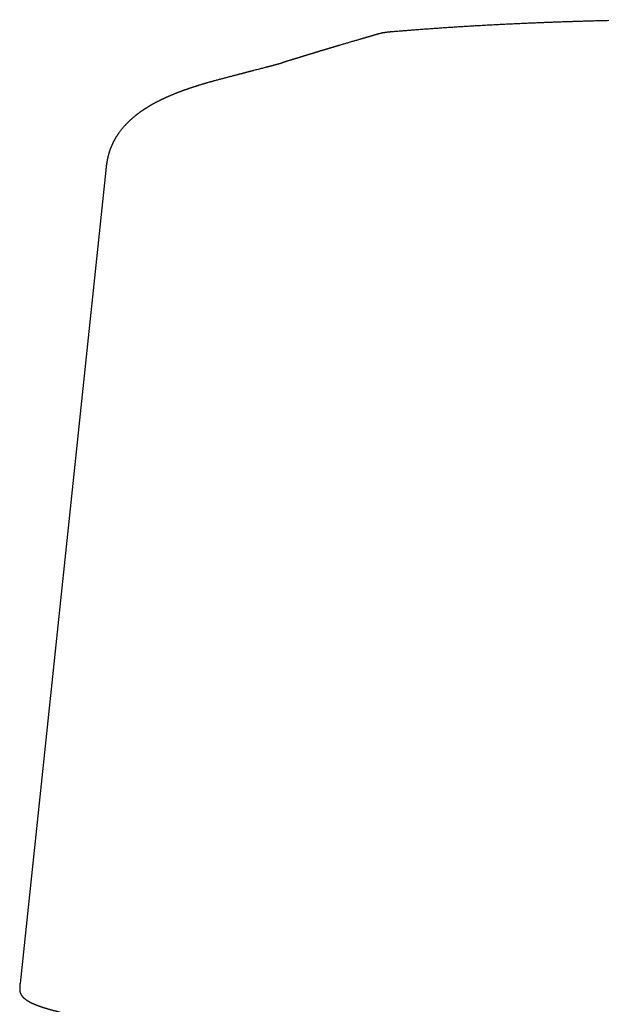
# Model space of a CAD drawing. Header units: millimetres. Extents: x 8 to 543, y 12 to 399.
# Tile 34 of 37: x 261 to 282, y 363 to 399. Entities that reach past the tile are written whole.
import ezdxf

# ---------------------------------------------------------------- set-up
doc = ezdxf.new("R2010")
doc.units = ezdxf.units.MM

msp = doc.modelspace()

# ---------------------------------------------------------------- linework, layer by layer
at = {"color": 7, "linetype": 'Continuous', "lineweight": 30}
for p, q in [((274.078, 398.584), (274.078, 398.584)), ((263.714, 393.582), (260.618, 364.216)), ((260.618, 364.216), (260.618, 364.214))]:
    msp.add_line(p, q, dxfattribs=at)
for points, knots in [([(295.925, 398.584), (295.917, 398.584), (295.856, 398.589), (295.743, 398.598), (295.588, 398.611), (295.436, 398.623), (295.288, 398.634), (295.125, 398.647), (294.947, 398.66), (294.756, 398.674), (294.569, 398.688), (294.36, 398.703), (294.131, 398.718), (293.882, 398.735), (293.637, 398.751), (293.397, 398.766), (293.124, 398.783), (292.816, 398.801), (292.475, 398.82), (292.138, 398.837), (291.808, 398.854), (291.482, 398.869), (291.163, 398.884), (290.849, 398.897), (290.542, 398.91), (290.241, 398.921), (289.947, 398.932), (289.659, 398.942), (289.382, 398.951), (289.118, 398.959), (288.865, 398.966), (288.617, 398.973), (288.376, 398.979), (288.137, 398.984), (287.899, 398.989), (287.663, 398.994), (287.434, 398.998), (287.211, 399.002), (286.996, 399.005), (286.791, 399.008), (286.597, 399.011), (286.413, 399.013), (286.233, 399.014), (286.056, 399.016), (285.836, 399.018), (285.574, 399.019), (285.271, 399.02), (284.972, 399.02), (284.679, 399.02), (284.388, 399.019), (284.099, 399.017), (283.813, 399.015), (283.531, 399.013), (283.256, 399.009), (282.985, 399.006), (282.72, 399.002), (282.459, 398.997), (282.2, 398.992), (281.945, 398.987), (281.75, 398.982), (281.611, 398.979), (281.525, 398.977), (281.435, 398.974), (281.34, 398.972), (281.24, 398.969), (281.135, 398.966), (281.02, 398.963), (280.895, 398.959), (280.759, 398.955), (280.617, 398.951), (280.469, 398.946), (280.315, 398.941), (280.157, 398.936), (279.993, 398.93), (279.824, 398.924), (279.647, 398.917), (279.464, 398.91), (279.273, 398.902), (279.076, 398.894), (278.874, 398.885), (278.665, 398.876), (278.451, 398.866), (278.231, 398.856), (278.006, 398.845), (277.776, 398.833), (277.54, 398.82), (277.299, 398.807), (277.071, 398.794), (276.857, 398.781), (276.656, 398.769), (276.452, 398.757), (276.242, 398.743), (276.04, 398.73), (275.846, 398.717), (275.659, 398.704), (275.467, 398.69), (275.27, 398.676), (275.067, 398.661), (274.881, 398.647), (274.714, 398.634), (274.567, 398.623), (274.416, 398.611), (274.261, 398.599), (274.148, 398.59), (274.086, 398.585), (274.078, 398.584)], [0, 0, 0, 0, 0.001164, 0.00844, 0.015532, 0.022472, 0.029274, 0.035946, 0.044922, 0.053684, 0.062251, 0.070639, 0.082345, 0.093766, 0.104944, 0.115919, 0.126728, 0.142579, 0.158203, 0.173594, 0.188741, 0.203631, 0.218254, 0.232601, 0.246664, 0.260434, 0.273907, 0.287078, 0.299947, 0.311801, 0.323382, 0.334689, 0.345721, 0.356476, 0.367581, 0.378372, 0.38885, 0.399013, 0.408863, 0.418398, 0.4271, 0.435522, 0.443695, 0.451774, 0.459778, 0.473888, 0.487761, 0.501398, 0.5148, 0.527966, 0.541322, 0.554428, 0.567285, 0.579893, 0.592253, 0.604366, 0.616233, 0.62816, 0.639828, 0.651237, 0.655023, 0.658937, 0.66307, 0.667423, 0.671994, 0.676785, 0.681795, 0.68774, 0.693966, 0.700473, 0.70726, 0.714326, 0.721538, 0.729019, 0.736768, 0.744784, 0.753237, 0.761966, 0.770968, 0.780239, 0.789778, 0.799581, 0.809643, 0.819939, 0.830485, 0.841277, 0.852309, 0.863574, 0.872592, 0.881772, 0.891137, 0.90071, 0.910516, 0.918886, 0.927457, 0.936246, 0.945275, 0.954566, 0.964142, 0.970764, 0.977535, 0.984462, 0.991561, 0.998865, 1, 1, 1, 1]), ([(273.556, 398.503), (273.556, 398.503), (273.555, 398.502), (273.553, 398.502), (273.551, 398.501), (273.549, 398.501), (273.547, 398.5), (273.542, 398.499), (273.535, 398.497), (273.526, 398.494), (273.517, 398.492), (273.507, 398.489), (273.497, 398.486), (273.486, 398.483), (273.475, 398.48), (273.462, 398.476), (273.45, 398.473), (273.439, 398.469), (273.428, 398.466), (273.416, 398.463), (273.405, 398.46), (273.394, 398.456), (273.382, 398.453), (273.371, 398.45), (273.357, 398.446), (273.342, 398.442), (273.324, 398.437), (273.307, 398.431), (273.288, 398.426), (273.27, 398.421), (273.251, 398.415), (273.232, 398.41), (273.213, 398.404), (273.193, 398.399), (273.173, 398.393), (273.152, 398.387), (273.131, 398.381), (273.109, 398.375), (273.088, 398.368), (273.066, 398.362), (273.043, 398.355), (273.021, 398.349), (272.996, 398.342), (272.97, 398.334), (272.942, 398.326), (272.914, 398.318), (272.886, 398.31), (272.857, 398.301), (272.817, 398.29), (272.764, 398.274), (272.699, 398.255), (272.634, 398.236), (272.568, 398.217), (272.502, 398.197), (272.437, 398.178), (272.373, 398.159), (272.309, 398.14), (272.246, 398.122), (272.182, 398.103), (272.131, 398.088), (272.093, 398.076), (272.069, 398.069), (272.044, 398.062), (272.02, 398.055), (271.997, 398.048), (271.974, 398.041), (271.952, 398.034), (271.93, 398.028), (271.909, 398.022), (271.889, 398.015), (271.868, 398.009), (271.848, 398.003), (271.829, 397.997), (271.809, 397.992), (271.79, 397.986), (271.771, 397.98), (271.753, 397.975), (271.735, 397.969), (271.718, 397.964), (271.701, 397.959), (271.684, 397.954), (271.667, 397.949), (271.65, 397.944), (271.634, 397.939), (271.618, 397.934), (271.603, 397.93), (271.588, 397.925), (271.573, 397.921), (271.561, 397.917), (271.55, 397.914), (271.542, 397.911), (271.535, 397.909), (271.527, 397.907), (271.519, 397.904), (271.512, 397.902), (271.505, 397.9), (271.498, 397.898), (271.491, 397.896), (271.484, 397.894), (271.478, 397.892), (271.472, 397.89), (271.466, 397.888), (271.461, 397.887), (271.456, 397.885), (271.451, 397.884), (271.447, 397.883), (271.443, 397.882), (271.441, 397.881), (271.438, 397.88), (271.437, 397.879), (271.435, 397.879), (271.432, 397.878), (271.43, 397.877), (271.427, 397.877), (271.424, 397.876), (271.421, 397.875), (271.417, 397.873), (271.413, 397.872), (271.408, 397.871), (271.403, 397.869), (271.398, 397.868), (271.392, 397.866), (271.386, 397.864), (271.38, 397.862), (271.373, 397.86), (271.366, 397.858), (271.358, 397.856), (271.35, 397.853), (271.341, 397.851), (271.332, 397.848), (271.322, 397.845), (271.312, 397.842), (271.302, 397.839), (271.291, 397.835), (271.28, 397.832), (271.268, 397.828), (271.256, 397.825), (271.243, 397.821), (271.231, 397.817), (271.218, 397.813), (271.204, 397.809), (271.19, 397.805), (271.175, 397.8), (271.16, 397.795), (271.144, 397.791), (271.128, 397.786), (271.111, 397.781), (271.095, 397.776), (271.079, 397.771), (271.062, 397.766), (271.046, 397.761), (271.029, 397.756), (271.011, 397.75), (270.994, 397.745), (270.976, 397.739), (270.957, 397.734), (270.938, 397.728), (270.919, 397.722), (270.9, 397.716), (270.881, 397.71), (270.861, 397.704), (270.842, 397.698), (270.822, 397.692), (270.802, 397.686), (270.782, 397.68), (270.76, 397.673), (270.738, 397.666), (270.715, 397.659), (270.692, 397.652), (270.669, 397.645), (270.646, 397.638), (270.623, 397.631), (270.6, 397.624), (270.577, 397.617), (270.553, 397.61), (270.528, 397.602), (270.502, 397.594), (270.475, 397.585), (270.447, 397.577), (270.419, 397.568), (270.39, 397.559), (270.361, 397.55), (270.332, 397.541), (270.312, 397.535), (270.302, 397.532)], [0, 0, 0, 0, 0.0004341, 0.0010129, 0.001571, 0.0021297, 0.0026904, 0.0032487, 0.0062884, 0.0089524, 0.0115737, 0.0146361, 0.0176342, 0.0205703, 0.0244048, 0.0281262, 0.0317338, 0.0352283, 0.0386776, 0.0420429, 0.0454551, 0.0489275, 0.05246, 0.0560526, 0.0597052, 0.0649198, 0.0702523, 0.0757027, 0.0812709, 0.086957, 0.0926564, 0.0984695, 0.1043963, 0.1104369, 0.1167042, 0.1230894, 0.1295926, 0.1362136, 0.1429524, 0.1496857, 0.1565326, 0.1634932, 0.1705676, 0.1791317, 0.187753, 0.1963965, 0.2050624, 0.2137505, 0.222461, 0.2423407, 0.2623357, 0.2824456, 0.3026704, 0.3230101, 0.3434647, 0.3628559, 0.3823493, 0.4019449, 0.4216429, 0.4414433, 0.4489537, 0.4564788, 0.4639845, 0.4713837, 0.4786722, 0.4858498, 0.4925159, 0.4990834, 0.5055525, 0.5119231, 0.5181952, 0.5243689, 0.530444, 0.5364206, 0.5422988, 0.5480784, 0.553659, 0.5591445, 0.5645351, 0.5698306, 0.5751248, 0.5803205, 0.5854177, 0.5904164, 0.5953165, 0.6000333, 0.6046551, 0.6091819, 0.6136136, 0.6161034, 0.6185621, 0.6209899, 0.6233865, 0.6257335, 0.6279876, 0.630147, 0.6324129, 0.6345643, 0.6366012, 0.6385234, 0.6403312, 0.642103, 0.6437489, 0.645269, 0.6466632, 0.6479316, 0.6490741, 0.6500907, 0.6506051, 0.6511152, 0.6517045, 0.6523765, 0.653131, 0.6539682, 0.6548881, 0.6559953, 0.6572025, 0.6585098, 0.659917, 0.6614242, 0.6630615, 0.6648025, 0.6666472, 0.6685955, 0.6706474, 0.672803, 0.6750623, 0.6776672, 0.6803975, 0.6832533, 0.6862345, 0.689341, 0.6925731, 0.6959305, 0.6994133, 0.7030216, 0.7067553, 0.7105444, 0.7144544, 0.7184854, 0.7226375, 0.7270695, 0.7316316, 0.7363237, 0.7411458, 0.7460979, 0.75118, 0.7563922, 0.7612843, 0.7662856, 0.7713962, 0.7766161, 0.7819452, 0.7873836, 0.7929313, 0.7985883, 0.8043545, 0.81023, 0.8162147, 0.8223088, 0.8281546, 0.8340976, 0.8401377, 0.846275, 0.8525093, 0.8592276, 0.8660552, 0.872992, 0.880038, 0.8871932, 0.8944577, 0.9014071, 0.9084536, 0.9155973, 0.9228381, 0.930176, 0.9384803, 0.9469057, 0.9554521, 0.9641195, 0.972908, 0.9818176, 0.9908482, 1, 1, 1, 1]), ([(274.078, 398.584), (274.074, 398.583), (274.062, 398.583), (274.044, 398.581), (274.024, 398.579), (274.007, 398.578), (273.992, 398.577), (273.979, 398.575), (273.968, 398.574), (273.957, 398.573), (273.946, 398.572), (273.934, 398.571), (273.923, 398.57), (273.912, 398.569), (273.901, 398.567), (273.893, 398.566), (273.885, 398.566), (273.876, 398.565), (273.866, 398.563), (273.855, 398.562), (273.845, 398.561), (273.835, 398.559), (273.827, 398.558), (273.819, 398.557), (273.811, 398.556), (273.804, 398.555), (273.797, 398.554), (273.789, 398.553), (273.778, 398.551), (273.766, 398.549), (273.753, 398.547), (273.741, 398.545), (273.73, 398.543), (273.722, 398.542), (273.714, 398.54), (273.705, 398.539), (273.695, 398.537), (273.684, 398.534), (273.672, 398.532), (273.661, 398.529), (273.652, 398.527), (273.645, 398.526), (273.639, 398.524), (273.633, 398.523), (273.627, 398.522), (273.62, 398.52), (273.611, 398.518), (273.602, 398.515), (273.592, 398.513), (273.581, 398.51), (273.569, 398.507), (273.561, 398.504), (273.557, 398.503)], [0, 0, 0, 0, 0.009488, 0.027106, 0.049555, 0.071143, 0.090394, 0.107255, 0.123492, 0.140481, 0.157194, 0.174764, 0.193517, 0.212922, 0.230219, 0.245253, 0.257821, 0.272579, 0.29178, 0.31, 0.330092, 0.347994, 0.363195, 0.378513, 0.392925, 0.406567, 0.419458, 0.433987, 0.451758, 0.477761, 0.503486, 0.526387, 0.546446, 0.563643, 0.579153, 0.596521, 0.618059, 0.642161, 0.668268, 0.691973, 0.712337, 0.726739, 0.738798, 0.751639, 0.768872, 0.790521, 0.816604, 0.845278, 0.877931, 0.914586, 0.955266, 1, 1, 1, 1]), ([(270.058, 397.448), (270.058, 397.448), (270.058, 397.448), (270.057, 397.448), (270.057, 397.448), (270.057, 397.448), (270.056, 397.447), (270.056, 397.447), (270.056, 397.447), (270.056, 397.447), (270.056, 397.447), (270.056, 397.447), (270.056, 397.447), (270.057, 397.448), (270.058, 397.448), (270.058, 397.448), (270.058, 397.448), (270.059, 397.448), (270.06, 397.449), (270.06, 397.448), (270.058, 397.448), (270.056, 397.447), (270.054, 397.447), (270.051, 397.446), (270.048, 397.445), (270.044, 397.444), (270.04, 397.442), (270.037, 397.441), (270.033, 397.44), (270.03, 397.44), (270.027, 397.439), (270.024, 397.438), (270.021, 397.437), (270.017, 397.436), (270.013, 397.435), (270.01, 397.434), (270.006, 397.432), (270.001, 397.431), (269.997, 397.43), (269.993, 397.429), (269.988, 397.427), (269.983, 397.426), (269.977, 397.424), (269.97, 397.422), (269.963, 397.421), (269.956, 397.418), (269.948, 397.416), (269.94, 397.414), (269.933, 397.412), (269.926, 397.41), (269.918, 397.408), (269.907, 397.405), (269.891, 397.401), (269.872, 397.396), (269.853, 397.391), (269.835, 397.386), (269.816, 397.381), (269.796, 397.376), (269.777, 397.371), (269.758, 397.366), (269.741, 397.361), (269.726, 397.357), (269.712, 397.354), (269.699, 397.35), (269.687, 397.347), (269.677, 397.345), (269.668, 397.342), (269.66, 397.34), (269.652, 397.338), (269.643, 397.336), (269.633, 397.333), (269.621, 397.33), (269.609, 397.327), (269.595, 397.323), (269.579, 397.319), (269.561, 397.315), (269.542, 397.309), (269.52, 397.304), (269.484, 397.294), (269.431, 397.281), (269.36, 397.262), (269.287, 397.244), (269.211, 397.224), (269.133, 397.204), (269.07, 397.187), (269.022, 397.175), (268.992, 397.167), (268.963, 397.159), (268.935, 397.152), (268.909, 397.146), (268.886, 397.139), (268.865, 397.134), (268.847, 397.129), (268.832, 397.126), (268.819, 397.122), (268.807, 397.119), (268.795, 397.116), (268.785, 397.113), (268.774, 397.11), (268.76, 397.107), (268.743, 397.102), (268.724, 397.097), (268.701, 397.091), (268.677, 397.085), (268.65, 397.078), (268.62, 397.07), (268.587, 397.061), (268.551, 397.052), (268.513, 397.042), (268.471, 397.031), (268.427, 397.019), (268.381, 397.007), (268.314, 396.99), (268.223, 396.966), (268.109, 396.936), (267.991, 396.904), (267.871, 396.873), (267.746, 396.84), (267.662, 396.817), (267.619, 396.806)], [0, 0, 0, 0, 0.008391, 0.016177, 0.023356, 0.029932, 0.035921, 0.041265, 0.046071, 0.050336, 0.054059, 0.057297, 0.059968, 0.062391, 0.064871, 0.067408, 0.070004, 0.072658, 0.08396, 0.0953, 0.106323, 0.112731, 0.119104, 0.125491, 0.132421, 0.140149, 0.145625, 0.150943, 0.155874, 0.160419, 0.164577, 0.168359, 0.172375, 0.176413, 0.180472, 0.184553, 0.188655, 0.192783, 0.19732, 0.201337, 0.205753, 0.210567, 0.215779, 0.22139, 0.227386, 0.233227, 0.239481, 0.245134, 0.250332, 0.255536, 0.260776, 0.266053, 0.278637, 0.291425, 0.302148, 0.313011, 0.324012, 0.335072, 0.345525, 0.355223, 0.364167, 0.371702, 0.378603, 0.38487, 0.390501, 0.395499, 0.399861, 0.40318, 0.406806, 0.410893, 0.415439, 0.420446, 0.425913, 0.431839, 0.43889, 0.446498, 0.454662, 0.463383, 0.472661, 0.499471, 0.526184, 0.552728, 0.579108, 0.60532, 0.631367, 0.641146, 0.650747, 0.659759, 0.668158, 0.675946, 0.683123, 0.689689, 0.694418, 0.69877, 0.702744, 0.70634, 0.709559, 0.7124, 0.715198, 0.719408, 0.724293, 0.729853, 0.736089, 0.743001, 0.750587, 0.758849, 0.767785, 0.777397, 0.787686, 0.798649, 0.810287, 0.822244, 0.834186, 0.861983, 0.889691, 0.917309, 0.944835, 0.972265, 1, 1, 1, 1]), ([(270.302, 397.532), (270.301, 397.531), (270.298, 397.531), (270.295, 397.53), (270.292, 397.529), (270.289, 397.528), (270.286, 397.527), (270.284, 397.526), (270.281, 397.525), (270.277, 397.524), (270.272, 397.522), (270.268, 397.521), (270.265, 397.52), (270.261, 397.519), (270.258, 397.518), (270.254, 397.517), (270.251, 397.516), (270.249, 397.515), (270.247, 397.514), (270.245, 397.514), (270.242, 397.513), (270.24, 397.512), (270.235, 397.511), (270.23, 397.509), (270.224, 397.507), (270.219, 397.505), (270.215, 397.504), (270.211, 397.503), (270.207, 397.502), (270.204, 397.5), (270.2, 397.499), (270.198, 397.498), (270.195, 397.498), (270.192, 397.496), (270.188, 397.495), (270.184, 397.494), (270.179, 397.492), (270.175, 397.491), (270.171, 397.489), (270.167, 397.488), (270.163, 397.487), (270.16, 397.486), (270.158, 397.485), (270.155, 397.484), (270.153, 397.483), (270.15, 397.482), (270.146, 397.481), (270.142, 397.48), (270.139, 397.478), (270.134, 397.477), (270.13, 397.475), (270.125, 397.473), (270.121, 397.472), (270.117, 397.47), (270.113, 397.469), (270.11, 397.468), (270.106, 397.467), (270.102, 397.465), (270.098, 397.463), (270.094, 397.462), (270.09, 397.461), (270.088, 397.46), (270.086, 397.459), (270.085, 397.459), (270.083, 397.458), (270.081, 397.457), (270.079, 397.456), (270.075, 397.455), (270.071, 397.453), (270.066, 397.452), (270.061, 397.449), (270.057, 397.448), (270.055, 397.447)], [0, 0, 0, 0, 0.022003, 0.042056, 0.060161, 0.076317, 0.090523, 0.102781, 0.113133, 0.140332, 0.168293, 0.185309, 0.202629, 0.220253, 0.238169, 0.255101, 0.270181, 0.279798, 0.288669, 0.298458, 0.309545, 0.321929, 0.335408, 0.366887, 0.397493, 0.413237, 0.429232, 0.445476, 0.461875, 0.476756, 0.489505, 0.500123, 0.510864, 0.523729, 0.538718, 0.555183, 0.571698, 0.58792, 0.604141, 0.620182, 0.634518, 0.644512, 0.653195, 0.661143, 0.67045, 0.681309, 0.693483, 0.706973, 0.720533, 0.733927, 0.751035, 0.76785, 0.783279, 0.796632, 0.80791, 0.818512, 0.831074, 0.845625, 0.862162, 0.874405, 0.885175, 0.894472, 0.899261, 0.903539, 0.90773, 0.913373, 0.922168, 0.93322, 0.94653, 0.962096, 0.97992, 1, 1, 1, 1]), ([(267.62, 396.806), (267.609, 396.803), (267.588, 396.797), (267.559, 396.789), (267.532, 396.782), (267.508, 396.775), (267.466, 396.764), (267.422, 396.751), (267.378, 396.739), (267.352, 396.731), (267.329, 396.725), (267.306, 396.718), (267.281, 396.711), (267.252, 396.702), (267.219, 396.692), (267.184, 396.682), (267.148, 396.671), (267.113, 396.66), (267.079, 396.65), (267.048, 396.64), (267.02, 396.632), (266.996, 396.624), (266.972, 396.616), (266.948, 396.609), (266.923, 396.601), (266.895, 396.592), (266.867, 396.582), (266.837, 396.573), (266.808, 396.563), (266.78, 396.554), (266.754, 396.545), (266.729, 396.536), (266.703, 396.527), (266.676, 396.518), (266.649, 396.509), (266.625, 396.5), (266.602, 396.492), (266.581, 396.485), (266.564, 396.479), (266.55, 396.474), (266.538, 396.469), (266.526, 396.465), (266.514, 396.461), (266.502, 396.456), (266.488, 396.451), (266.473, 396.446), (266.457, 396.44), (266.44, 396.433), (266.423, 396.427), (266.406, 396.421), (266.391, 396.415), (266.376, 396.409), (266.363, 396.404), (266.351, 396.4), (266.339, 396.395), (266.327, 396.39), (266.305, 396.382), (266.276, 396.371), (266.241, 396.357), (266.207, 396.343), (266.175, 396.33), (266.142, 396.317), (266.11, 396.303), (266.077, 396.29), (266.051, 396.279), (266.031, 396.27), (266.017, 396.264), (266.003, 396.258), (265.989, 396.252), (265.977, 396.247), (265.966, 396.242), (265.956, 396.237), (265.945, 396.232), (265.931, 396.226), (265.916, 396.22), (265.9, 396.212), (265.884, 396.205), (265.868, 396.198), (265.855, 396.192), (265.843, 396.186), (265.833, 396.182), (265.822, 396.177), (265.811, 396.171), (265.799, 396.166), (265.788, 396.161), (265.778, 396.156), (265.77, 396.152), (265.762, 396.148), (265.753, 396.144), (265.742, 396.139), (265.731, 396.133), (265.715, 396.126), (265.696, 396.117), (265.675, 396.106), (265.655, 396.096), (265.637, 396.087), (265.621, 396.079), (265.606, 396.071), (265.59, 396.064), (265.576, 396.056), (265.563, 396.049), (265.552, 396.044), (265.543, 396.039), (265.535, 396.035), (265.527, 396.031), (265.518, 396.026), (265.508, 396.02), (265.496, 396.014), (265.485, 396.008), (265.475, 396.002), (265.465, 395.997), (265.456, 395.992), (265.445, 395.987), (265.434, 395.98), (265.422, 395.974), (265.412, 395.968), (265.402, 395.963), (265.392, 395.957), (265.381, 395.951), (265.368, 395.943), (265.355, 395.936), (265.344, 395.93), (265.335, 395.924), (265.325, 395.919), (265.314, 395.912), (265.303, 395.906), (265.292, 395.899), (265.282, 395.893), (265.272, 395.888), (265.263, 395.882), (265.252, 395.876), (265.239, 395.867), (265.222, 395.857), (265.203, 395.845), (265.185, 395.834), (265.168, 395.823), (265.154, 395.814), (265.142, 395.807), (265.132, 395.801), (265.122, 395.794), (265.112, 395.788), (265.101, 395.781), (265.091, 395.774), (265.082, 395.768), (265.074, 395.762), (265.065, 395.757), (265.056, 395.751), (265.047, 395.744), (265.038, 395.739), (265.032, 395.734), (265.027, 395.731), (265.022, 395.727), (265.016, 395.724), (265.009, 395.719), (265.001, 395.713), (264.993, 395.707), (264.985, 395.702), (264.978, 395.697), (264.973, 395.693), (264.965, 395.688), (264.955, 395.681), (264.942, 395.672), (264.929, 395.662), (264.915, 395.652), (264.902, 395.642), (264.89, 395.633), (264.878, 395.624), (264.864, 395.614), (264.85, 395.603), (264.837, 395.593), (264.821, 395.58), (264.803, 395.567), (264.784, 395.551), (264.765, 395.536), (264.745, 395.52), (264.725, 395.503), (264.704, 395.486), (264.684, 395.469), (264.665, 395.452), (264.647, 395.436), (264.628, 395.419), (264.608, 395.402), (264.587, 395.382), (264.566, 395.362), (264.535, 395.333), (264.497, 395.296), (264.453, 395.25), (264.41, 395.205), (264.369, 395.16), (264.33, 395.115), (264.294, 395.071), (264.259, 395.028), (264.225, 394.984), (264.2, 394.95), (264.183, 394.926), (264.173, 394.912), (264.162, 394.896), (264.15, 394.879), (264.138, 394.861), (264.126, 394.843), (264.114, 394.825), (264.102, 394.805), (264.089, 394.785), (264.076, 394.763), (264.063, 394.741), (264.051, 394.721), (264.041, 394.703), (264.032, 394.687), (264.023, 394.672), (264.015, 394.656), (264.007, 394.641), (263.998, 394.625), (263.99, 394.609), (263.98, 394.59), (263.97, 394.57), (263.962, 394.552), (263.954, 394.535), (263.948, 394.522), (263.942, 394.511), (263.938, 394.5), (263.934, 394.491), (263.929, 394.481), (263.925, 394.471), (263.919, 394.458), (263.914, 394.446), (263.909, 394.433), (263.903, 394.419), (263.897, 394.405), (263.891, 394.389), (263.884, 394.372), (263.877, 394.353), (263.871, 394.335), (263.865, 394.319), (263.86, 394.305), (263.856, 394.292), (263.852, 394.281), (263.848, 394.27), (263.845, 394.26), (263.84, 394.247), (263.836, 394.233), (263.832, 394.219), (263.828, 394.207), (263.825, 394.195), (263.821, 394.184), (263.819, 394.174), (263.816, 394.166), (263.814, 394.157), (263.811, 394.149), (263.809, 394.14), (263.806, 394.13), (263.803, 394.117), (263.799, 394.101), (263.794, 394.084), (263.79, 394.067), (263.787, 394.053), (263.784, 394.041), (263.782, 394.032), (263.78, 394.022), (263.778, 394.012), (263.775, 394), (263.772, 393.986), (263.77, 393.973), (263.767, 393.962), (263.766, 393.952), (263.764, 393.944), (263.763, 393.937), (263.761, 393.929), (263.76, 393.921), (263.758, 393.911), (263.756, 393.9), (263.754, 393.887), (263.751, 393.872), (263.749, 393.857), (263.747, 393.843), (263.745, 393.83), (263.743, 393.817), (263.741, 393.805), (263.739, 393.793), (263.737, 393.78), (263.735, 393.765), (263.733, 393.75), (263.731, 393.734), (263.729, 393.718), (263.728, 393.704), (263.726, 393.69), (263.724, 393.677), (263.722, 393.659), (263.72, 393.637), (263.717, 393.611), (263.715, 393.592), (263.714, 393.582)], [0, 0, 0, 0, 0.005165, 0.009919, 0.014262, 0.018192, 0.021724, 0.034926, 0.039529, 0.04385, 0.047782, 0.051347, 0.055064, 0.060333, 0.066014, 0.072005, 0.078131, 0.084216, 0.090126, 0.095731, 0.100369, 0.104693, 0.108698, 0.112767, 0.117292, 0.122183, 0.127311, 0.132631, 0.138026, 0.143148, 0.147812, 0.152056, 0.15681, 0.162243, 0.166912, 0.171391, 0.175655, 0.179572, 0.183131, 0.185372, 0.187596, 0.189801, 0.191989, 0.194306, 0.197064, 0.199789, 0.202846, 0.206173, 0.209455, 0.212649, 0.215722, 0.218492, 0.221157, 0.22342, 0.225566, 0.22797, 0.230632, 0.238163, 0.244928, 0.25133, 0.258195, 0.264416, 0.271094, 0.277765, 0.284178, 0.287006, 0.290005, 0.293071, 0.295859, 0.298341, 0.300518, 0.302507, 0.304839, 0.30772, 0.31094, 0.314335, 0.317885, 0.321207, 0.324157, 0.326389, 0.328502, 0.330775, 0.333214, 0.335818, 0.338309, 0.34045, 0.342103, 0.343694, 0.345601, 0.347829, 0.350378, 0.353147, 0.35814, 0.362692, 0.366943, 0.371246, 0.374615, 0.377897, 0.381214, 0.384881, 0.387513, 0.389946, 0.392039, 0.393792, 0.395435, 0.397295, 0.399767, 0.402542, 0.405248, 0.407621, 0.409527, 0.411584, 0.414029, 0.41686, 0.419642, 0.422037, 0.424045, 0.426248, 0.42892, 0.432051, 0.435111, 0.437797, 0.439765, 0.441935, 0.444525, 0.447385, 0.449963, 0.452206, 0.454462, 0.456754, 0.459203, 0.461791, 0.466549, 0.471215, 0.475465, 0.479535, 0.483728, 0.485898, 0.488167, 0.490604, 0.493213, 0.495926, 0.498373, 0.500498, 0.502668, 0.50471, 0.506985, 0.509456, 0.511684, 0.513175, 0.514436, 0.515495, 0.516796, 0.518534, 0.520683, 0.522862, 0.524809, 0.526523, 0.528004, 0.529258, 0.532301, 0.535499, 0.539021, 0.54276, 0.546016, 0.548847, 0.552098, 0.55571, 0.559335, 0.562917, 0.566449, 0.571815, 0.576933, 0.58172, 0.586918, 0.592468, 0.598128, 0.603606, 0.608729, 0.613798, 0.618779, 0.624264, 0.630159, 0.636295, 0.642361, 0.655823, 0.668863, 0.681516, 0.693809, 0.705771, 0.717222, 0.728402, 0.739329, 0.750025, 0.753348, 0.756826, 0.760636, 0.764848, 0.769052, 0.773127, 0.777685, 0.782122, 0.786817, 0.791835, 0.797202, 0.801651, 0.805418, 0.808943, 0.812378, 0.815811, 0.819406, 0.822431, 0.82604, 0.830191, 0.834528, 0.838967, 0.841874, 0.844728, 0.847237, 0.84936, 0.851188, 0.852946, 0.855471, 0.857944, 0.860523, 0.863277, 0.865844, 0.868809, 0.872005, 0.875366, 0.879423, 0.883057, 0.886218, 0.888866, 0.891301, 0.893724, 0.895381, 0.897451, 0.899983, 0.902908, 0.905307, 0.907773, 0.910035, 0.911937, 0.91387, 0.915409, 0.916941, 0.918474, 0.920022, 0.921886, 0.924189, 0.927174, 0.930281, 0.933326, 0.935873, 0.937887, 0.939405, 0.941033, 0.942773, 0.944789, 0.947272, 0.949436, 0.951334, 0.952922, 0.954201, 0.95525, 0.956498, 0.957857, 0.959329, 0.961043, 0.963131, 0.965554, 0.967818, 0.969773, 0.971849, 0.973607, 0.975297, 0.976927, 0.978721, 0.980784, 0.982752, 0.984719, 0.98649, 0.988561, 0.989722, 0.991092, 0.992798, 0.994848, 0.997248, 1, 1, 1, 1]), ([(260.618, 364.217), (260.618, 364.21), (260.616, 364.198), (260.615, 364.182), (260.614, 364.17), (260.613, 364.159), (260.612, 364.147), (260.611, 364.133), (260.609, 364.115), (260.608, 364.098), (260.608, 364.081), (260.607, 364.066), (260.607, 364.052), (260.606, 364.039), (260.606, 364.028), (260.606, 364.015), (260.607, 363.998), (260.608, 363.978), (260.609, 363.957), (260.611, 363.94), (260.613, 363.929), (260.614, 363.923), (260.615, 363.917), (260.616, 363.911), (260.618, 363.903), (260.62, 363.894), (260.623, 363.883), (260.627, 363.87), (260.632, 363.857), (260.638, 363.842), (260.643, 363.832), (260.646, 363.827)], [0, 0, 0, 0, 0.034011, 0.063216, 0.087632, 0.110245, 0.135626, 0.173135, 0.215494, 0.262715, 0.30743, 0.349379, 0.388167, 0.42379, 0.456245, 0.485528, 0.540017, 0.598113, 0.658863, 0.72076, 0.738278, 0.755426, 0.772202, 0.78888, 0.808643, 0.832437, 0.858594, 0.888395, 0.921873, 0.959063, 1, 1, 1, 1]), ([(260.646, 363.827), (260.648, 363.823), (260.652, 363.815), (260.659, 363.805), (260.665, 363.795), (260.67, 363.787), (260.675, 363.78), (260.68, 363.774), (260.683, 363.769), (260.687, 363.764), (260.69, 363.76), (260.693, 363.756), (260.697, 363.752), (260.701, 363.746), (260.707, 363.74), (260.712, 363.734), (260.718, 363.728), (260.725, 363.72), (260.731, 363.714), (260.737, 363.708), (260.743, 363.702), (260.748, 363.698), (260.752, 363.693), (260.757, 363.689), (260.761, 363.686), (260.764, 363.683), (260.767, 363.68), (260.77, 363.678), (260.773, 363.675), (260.777, 363.671), (260.782, 363.667), (260.787, 363.663), (260.794, 363.658), (260.802, 363.651), (260.813, 363.643), (260.825, 363.634), (260.836, 363.626), (260.847, 363.618), (260.858, 363.61), (260.869, 363.603), (260.883, 363.594), (260.899, 363.584), (260.916, 363.574), (260.934, 363.564), (260.95, 363.554), (260.967, 363.545), (260.983, 363.536), (261.001, 363.527), (261.017, 363.519), (261.031, 363.512), (261.041, 363.507), (261.05, 363.503), (261.059, 363.498), (261.067, 363.495), (261.075, 363.491), (261.083, 363.487), (261.091, 363.484), (261.1, 363.48), (261.109, 363.476), (261.118, 363.472), (261.128, 363.467), (261.139, 363.462), (261.152, 363.457), (261.168, 363.451), (261.186, 363.443), (261.206, 363.435), (261.228, 363.426), (261.251, 363.417), (261.273, 363.409), (261.291, 363.402), (261.306, 363.397), (261.322, 363.391), (261.338, 363.386), (261.354, 363.38), (261.369, 363.375), (261.383, 363.37), (261.395, 363.366), (261.407, 363.362), (261.417, 363.358), (261.426, 363.355), (261.434, 363.353), (261.44, 363.351), (261.447, 363.349), (261.455, 363.346), (261.464, 363.343), (261.475, 363.34), (261.488, 363.335), (261.503, 363.331), (261.521, 363.325), (261.54, 363.319), (261.559, 363.314), (261.578, 363.308), (261.596, 363.302), (261.617, 363.296), (261.641, 363.289), (261.667, 363.282), (261.692, 363.275), (261.717, 363.268), (261.743, 363.261), (261.771, 363.253), (261.802, 363.245), (261.835, 363.236), (261.87, 363.227), (261.907, 363.218), (261.948, 363.208), (262.004, 363.194), (262.077, 363.177), (262.167, 363.156), (262.261, 363.135), (262.333, 363.12), (262.382, 363.109), (262.404, 363.105), (262.425, 363.101), (262.443, 363.097), (262.459, 363.094), (262.471, 363.091), (262.481, 363.089), (262.488, 363.088), (262.494, 363.087), (262.498, 363.086), (262.503, 363.085), (262.51, 363.083), (262.518, 363.082), (262.528, 363.08), (262.54, 363.077), (262.56, 363.073), (262.588, 363.068), (262.625, 363.061), (262.664, 363.053), (262.705, 363.045), (262.747, 363.038), (262.791, 363.029), (262.836, 363.021), (262.883, 363.013), (262.938, 363.003), (263.001, 362.992), (263.074, 362.979), (263.148, 362.967), (263.222, 362.954), (263.296, 362.942), (263.368, 362.931), (263.437, 362.92), (263.502, 362.91), (263.565, 362.9), (263.626, 362.891), (263.678, 362.883), (263.724, 362.876), (263.763, 362.87), (263.802, 362.865), (263.844, 362.859), (263.887, 362.852), (263.933, 362.846), (263.987, 362.838), (264.05, 362.829), (264.124, 362.819), (264.2, 362.809), (264.299, 362.796), (264.421, 362.78), (264.566, 362.761), (264.714, 362.743), (264.863, 362.725), (265.012, 362.707), (265.16, 362.69), (265.307, 362.673), (265.455, 362.657), (265.639, 362.637), (265.862, 362.613), (266.126, 362.587), (266.348, 362.565), (266.526, 362.548), (266.656, 362.536), (266.788, 362.523), (266.922, 362.511), (267.059, 362.499), (267.2, 362.487), (267.345, 362.474), (267.495, 362.461), (267.648, 362.449), (267.785, 362.437), (267.905, 362.428), (268.005, 362.42), (268.103, 362.412), (268.201, 362.405), (268.297, 362.397), (268.375, 362.391), (268.434, 362.387), (268.474, 362.384), (268.51, 362.381), (268.542, 362.379), (268.571, 362.377), (268.597, 362.375), (268.622, 362.373), (268.654, 362.37), (268.695, 362.367), (268.747, 362.364), (268.804, 362.36), (268.867, 362.355), (268.935, 362.35), (269.01, 362.345), (269.091, 362.339), (269.178, 362.333), (269.268, 362.327), (269.361, 362.321), (269.476, 362.313), (269.613, 362.304), (269.77, 362.293), (269.924, 362.283), (270.074, 362.274), (270.221, 362.265), (270.366, 362.256), (270.564, 362.244), (270.816, 362.229), (271.124, 362.212), (271.436, 362.194), (271.751, 362.178), (272.07, 362.161), (272.392, 362.145), (272.717, 362.13), (273.045, 362.114), (273.375, 362.1), (273.709, 362.085), (274.045, 362.071), (274.377, 362.058), (274.705, 362.045), (275.029, 362.033), (275.355, 362.022), (275.682, 362.011), (276.029, 361.999), (276.394, 361.988), (276.78, 361.976), (277.169, 361.966), (277.56, 361.955), (277.953, 361.945), (278.348, 361.936), (278.734, 361.927), (279.11, 361.92), (279.477, 361.913), (279.845, 361.906), (280.215, 361.9), (280.585, 361.894), (280.957, 361.889), (281.329, 361.884), (281.702, 361.879), (282.077, 361.876), (282.451, 361.872), (282.827, 361.869), (283.196, 361.867), (283.558, 361.865), (283.913, 361.863), (284.269, 361.862), (284.625, 361.862), (285, 361.861), (285.393, 361.862), (285.805, 361.862), (286.216, 361.864), (286.627, 361.866), (287.037, 361.868), (287.446, 361.871), (287.843, 361.875), (288.229, 361.879), (288.602, 361.883), (288.974, 361.888), (289.345, 361.893), (289.715, 361.898), (290.084, 361.905), (290.453, 361.911), (290.82, 361.918), (291.186, 361.926), (291.55, 361.934), (291.913, 361.942), (292.267, 361.951), (292.613, 361.96), (292.951, 361.969), (293.286, 361.978), (293.621, 361.988), (293.97, 361.999), (294.335, 362.011), (294.714, 362.024), (295.09, 362.038), (295.463, 362.052), (295.833, 362.066), (296.2, 362.081), (296.554, 362.096), (296.894, 362.112), (297.222, 362.127), (297.547, 362.142), (297.868, 362.158), (298.187, 362.174), (298.468, 362.189), (298.712, 362.203), (298.921, 362.214), (299.129, 362.226), (299.336, 362.238), (299.527, 362.249), (299.705, 362.26), (299.868, 362.27), (300.032, 362.281), (300.197, 362.291), (300.359, 362.302), (300.52, 362.313), (300.679, 362.323), (300.821, 362.333), (300.946, 362.342), (301.032, 362.348), (301.096, 362.352), (301.137, 362.355), (301.176, 362.358), (301.214, 362.361), (301.252, 362.364), (301.287, 362.366), (301.317, 362.368), (301.339, 362.37), (301.356, 362.371), (301.366, 362.372), (301.376, 362.373), (301.385, 362.373), (301.397, 362.374), (301.414, 362.375), (301.435, 362.377), (301.46, 362.379), (301.487, 362.381), (301.515, 362.383), (301.544, 362.385), (301.583, 362.388), (301.631, 362.392), (301.689, 362.396), (301.751, 362.401), (301.816, 362.406), (301.884, 362.411), (301.984, 362.419), (302.114, 362.429), (302.266, 362.442), (302.408, 362.453), (302.541, 362.464), (302.67, 362.475), (302.828, 362.489), (303.016, 362.506), (303.23, 362.525), (303.44, 362.545), (303.669, 362.566), (303.915, 362.591), (304.177, 362.617), (304.389, 362.64), (304.552, 362.658), (304.67, 362.671), (304.786, 362.684), (304.902, 362.697), (305.025, 362.711), (305.156, 362.727), (305.296, 362.744), (305.412, 362.759), (305.504, 362.77), (305.571, 362.779), (305.637, 362.788), (305.7, 362.796), (305.759, 362.804), (305.814, 362.811), (305.865, 362.818), (305.912, 362.824), (305.955, 362.83), (305.993, 362.836), (306.027, 362.84), (306.059, 362.845), (306.093, 362.85), (306.129, 362.855), (306.168, 362.86), (306.21, 362.866), (306.254, 362.873), (306.3, 362.88), (306.348, 362.887), (306.398, 362.894), (306.47, 362.905), (306.562, 362.92), (306.67, 362.937), (306.77, 362.953), (306.864, 362.969), (306.955, 362.984), (307.045, 363), (307.136, 363.016), (307.228, 363.033), (307.319, 363.05), (307.387, 363.063), (307.432, 363.072), (307.453, 363.076), (307.472, 363.08), (307.489, 363.083), (307.504, 363.086), (307.517, 363.089), (307.529, 363.091), (307.539, 363.093), (307.547, 363.095), (307.555, 363.096), (307.562, 363.098), (307.572, 363.1), (307.584, 363.102), (307.597, 363.105), (307.611, 363.108), (307.627, 363.111), (307.643, 363.115), (307.66, 363.118), (307.68, 363.123), (307.704, 363.128), (307.731, 363.134), (307.76, 363.14), (307.79, 363.146), (307.822, 363.154), (307.855, 363.161), (307.887, 363.168), (307.917, 363.175), (307.946, 363.182), (307.972, 363.188), (308, 363.195), (308.027, 363.202), (308.054, 363.208), (308.079, 363.214), (308.1, 363.22), (308.118, 363.224), (308.135, 363.229), (308.153, 363.233), (308.173, 363.238), (308.196, 363.244), (308.221, 363.251), (308.248, 363.258), (308.277, 363.266), (308.307, 363.274), (308.334, 363.282), (308.359, 363.289), (308.38, 363.295), (308.4, 363.301), (308.419, 363.307), (308.438, 363.312), (308.456, 363.318), (308.475, 363.324), (308.491, 363.329), (308.504, 363.333), (308.515, 363.336), (308.525, 363.34), (308.535, 363.343), (308.545, 363.346), (308.557, 363.35), (308.569, 363.354), (308.583, 363.358), (308.597, 363.363), (308.611, 363.368), (308.626, 363.373), (308.641, 363.378), (308.663, 363.386), (308.693, 363.397), (308.729, 363.41), (308.764, 363.423), (308.798, 363.436), (308.832, 363.45), (308.859, 363.462), (308.878, 363.47), (308.89, 363.475), (308.9, 363.48), (308.909, 363.484), (308.917, 363.487), (308.923, 363.49), (308.929, 363.493), (308.934, 363.495), (308.939, 363.497), (308.944, 363.5), (308.95, 363.503), (308.959, 363.507), (308.969, 363.512), (308.981, 363.518), (308.993, 363.524), (309.006, 363.531), (309.022, 363.539), (309.039, 363.548), (309.059, 363.559), (309.079, 363.571), (309.099, 363.583), (309.118, 363.594), (309.136, 363.606), (309.156, 363.62), (309.178, 363.635), (309.196, 363.649), (309.209, 363.659), (309.217, 363.666), (309.225, 363.673), (309.232, 363.679), (309.237, 363.684), (309.243, 363.689), (309.247, 363.693), (309.252, 363.698), (309.257, 363.702), (309.263, 363.708), (309.269, 363.714), (309.276, 363.721), (309.283, 363.729), (309.289, 363.735), (309.294, 363.741), (309.298, 363.745), (309.301, 363.75), (309.305, 363.754), (309.309, 363.76), (309.314, 363.765), (309.319, 363.772), (309.325, 363.781), (309.332, 363.791), (309.339, 363.802), (309.347, 363.814), (309.352, 363.822), (309.354, 363.827)], [0, 0, 0, 0, 0.001118, 0.002131, 0.003041, 0.003848, 0.00455, 0.005149, 0.005621, 0.00606, 0.006495, 0.006924, 0.007348, 0.007969, 0.008598, 0.009284, 0.010033, 0.010843, 0.011716, 0.012336, 0.012959, 0.013532, 0.014053, 0.014524, 0.014936, 0.0153, 0.015614, 0.015894, 0.016277, 0.016721, 0.017228, 0.017797, 0.018428, 0.019116, 0.020415, 0.021616, 0.02272, 0.023728, 0.024729, 0.025776, 0.026867, 0.02843, 0.029965, 0.031443, 0.032866, 0.034112, 0.035441, 0.036852, 0.038344, 0.039148, 0.039903, 0.040601, 0.041243, 0.041828, 0.042356, 0.042974, 0.043525, 0.044109, 0.044732, 0.045394, 0.046094, 0.046834, 0.047612, 0.048713, 0.049907, 0.051196, 0.052579, 0.054057, 0.05563, 0.056499, 0.057394, 0.058316, 0.059264, 0.0602, 0.061046, 0.061817, 0.062514, 0.063137, 0.063726, 0.064227, 0.064643, 0.064973, 0.065308, 0.065696, 0.066222, 0.066822, 0.067497, 0.068246, 0.069232, 0.070233, 0.071207, 0.072155, 0.073076, 0.073971, 0.07529, 0.076548, 0.077743, 0.078894, 0.08011, 0.081412, 0.082801, 0.084273, 0.08583, 0.087473, 0.089202, 0.091012, 0.094617, 0.098242, 0.101889, 0.105557, 0.106478, 0.107312, 0.10806, 0.108721, 0.109295, 0.109783, 0.110077, 0.110328, 0.110534, 0.110697, 0.110855, 0.111061, 0.111365, 0.111737, 0.112174, 0.112648, 0.113847, 0.115147, 0.116548, 0.117885, 0.119301, 0.120798, 0.122326, 0.123849, 0.125367, 0.127689, 0.129996, 0.132288, 0.134563, 0.136823, 0.13904, 0.141037, 0.142943, 0.144759, 0.146485, 0.14812, 0.149232, 0.150303, 0.151398, 0.152543, 0.153737, 0.154982, 0.156275, 0.158136, 0.16009, 0.162117, 0.164146, 0.167828, 0.171502, 0.175167, 0.178804, 0.18239, 0.185863, 0.189288, 0.19267, 0.196045, 0.201775, 0.207507, 0.213241, 0.215944, 0.218648, 0.221351, 0.22406, 0.226819, 0.229635, 0.232508, 0.235436, 0.238421, 0.241429, 0.243361, 0.245258, 0.247122, 0.248952, 0.250747, 0.252507, 0.253304, 0.254033, 0.254696, 0.255292, 0.255822, 0.256284, 0.256724, 0.257204, 0.258042, 0.258981, 0.260015, 0.261144, 0.262395, 0.263744, 0.265192, 0.266739, 0.268379, 0.270025, 0.271644, 0.274472, 0.277216, 0.279878, 0.282457, 0.284954, 0.287406, 0.289857, 0.294963, 0.30007, 0.30518, 0.310291, 0.315406, 0.320521, 0.325637, 0.330753, 0.335868, 0.340984, 0.3461, 0.351214, 0.356037, 0.360858, 0.365676, 0.37049, 0.375299, 0.380863, 0.386432, 0.392003, 0.397577, 0.403152, 0.408727, 0.414302, 0.419412, 0.424522, 0.429633, 0.434743, 0.439853, 0.444964, 0.450074, 0.455184, 0.460294, 0.465404, 0.470514, 0.475625, 0.480444, 0.485264, 0.490086, 0.494911, 0.499742, 0.505329, 0.510908, 0.516482, 0.522054, 0.527624, 0.533193, 0.538763, 0.543868, 0.548972, 0.554077, 0.559179, 0.56428, 0.569386, 0.574496, 0.579608, 0.58472, 0.589834, 0.594948, 0.600062, 0.604884, 0.609707, 0.614529, 0.619353, 0.624179, 0.62976, 0.635336, 0.640909, 0.64648, 0.65205, 0.65762, 0.66319, 0.668295, 0.6734, 0.678505, 0.683608, 0.688711, 0.693819, 0.697255, 0.700692, 0.70413, 0.70757, 0.711043, 0.713802, 0.716589, 0.719402, 0.722242, 0.72512, 0.727866, 0.730667, 0.733525, 0.735441, 0.737382, 0.738151, 0.73891, 0.739613, 0.740259, 0.740995, 0.741637, 0.742184, 0.742636, 0.742872, 0.743071, 0.743232, 0.743384, 0.74358, 0.743899, 0.744294, 0.74476, 0.745258, 0.745778, 0.74632, 0.746885, 0.747905, 0.74899, 0.75014, 0.751355, 0.752636, 0.753958, 0.757031, 0.76004, 0.762671, 0.765251, 0.76778, 0.770264, 0.774662, 0.77902, 0.783341, 0.787634, 0.793353, 0.799074, 0.804796, 0.807494, 0.810192, 0.812891, 0.815591, 0.81832, 0.821649, 0.825073, 0.828591, 0.830282, 0.831994, 0.833703, 0.835325, 0.836854, 0.838291, 0.839635, 0.840887, 0.842045, 0.843111, 0.843924, 0.844794, 0.84572, 0.846704, 0.847745, 0.848912, 0.850144, 0.851439, 0.852799, 0.854221, 0.855656, 0.859005, 0.862307, 0.865215, 0.868086, 0.870918, 0.873753, 0.876732, 0.879773, 0.882877, 0.886043, 0.88684, 0.887582, 0.888258, 0.888869, 0.889413, 0.889893, 0.890306, 0.890686, 0.890985, 0.891209, 0.891474, 0.891837, 0.892253, 0.892746, 0.893284, 0.893856, 0.89446, 0.895099, 0.89577, 0.896749, 0.897791, 0.898896, 0.900065, 0.901322, 0.902638, 0.903921, 0.905147, 0.906316, 0.907429, 0.908485, 0.909722, 0.910871, 0.911932, 0.912905, 0.913609, 0.914337, 0.915122, 0.915964, 0.917042, 0.9182, 0.91944, 0.920761, 0.922163, 0.923647, 0.92469, 0.925743, 0.92674, 0.927677, 0.928553, 0.929608, 0.930559, 0.931406, 0.932075, 0.93266, 0.933163, 0.933647, 0.934216, 0.934874, 0.935529, 0.936251, 0.937043, 0.93787, 0.938694, 0.939516, 0.940335, 0.942575, 0.944797, 0.946835, 0.948966, 0.951189, 0.953506, 0.954366, 0.955153, 0.955865, 0.956502, 0.957064, 0.957551, 0.957941, 0.958265, 0.958592, 0.958961, 0.959371, 0.960058, 0.960837, 0.961709, 0.962668, 0.963685, 0.964755, 0.966295, 0.967931, 0.969647, 0.971329, 0.973036, 0.97469, 0.976303, 0.978644, 0.980903, 0.981773, 0.982633, 0.983479, 0.984264, 0.984873, 0.985431, 0.985947, 0.986487, 0.987062, 0.987671, 0.988433, 0.989242, 0.99007, 0.990908, 0.991392, 0.991878, 0.992367, 0.99286, 0.993379, 0.993981, 0.994669, 0.995526, 0.996488, 0.997554, 0.998725, 1, 1, 1, 1])]:
    msp.add_open_spline(points, degree=3, knots=knots, dxfattribs=at)

doc.saveas('drawing.dxf')
